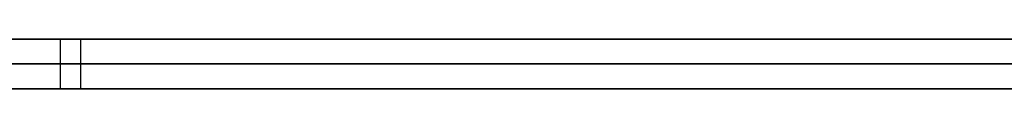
# Model space of a CAD drawing. Extents: x -3.09 to 3.09, y -0.36 to 1.94.
# Tile 62 of 168: x -1.424787 to -1.416901, y 1.8416 to 1.842. Entities that reach past the tile are written whole.
import ezdxf

# ---------------------------------------------------------------- set-up
doc = ezdxf.new("R2010")
doc.units = 0
doc.layers.get('0').update_dxf_attribs({"linetype": 'CONTINUOUS'})

# ---------------------------------------------------------------- blocks, each defined once
blk = doc.blocks.new('*U1')
at = {"extrusion": (0, 1, 0)}
for p, q in [((-3.01875, 1.842, 0.83), (3.01875, 1.842, 0.83)), ((3.01875, 1.842, -0.83), (-3.01875, 1.842, -0.83)), ((-2.92375, 1.842, -0.815), (2.92375, 1.842, -0.815)), ((2.92375, 1.842, 0.815), (-2.92375, 1.842, 0.815)), ((2.92375, 1.842, -0.7525), (-2.92375, 1.842, -0.7525)), ((-2.92375, 1.842, 0.7525), (2.92375, 1.842, 0.7525)), ((-2.45875, 1.842, -0.25), (-0.01875, 1.842, -0.25)), ((-0.01875, 1.842, 0.25), (-2.45875, 1.842, 0.25)), ((-2.45875, 1.8418, 0.25), (-0.01875, 1.8418, 0.25)), ((-0.01875, 1.8418, -0.25), (-2.45875, 1.8418, -0.25)), ((2.92375, 1.8416, -0.815), (-2.92375, 1.8416, -0.815)), ((-2.92375, 1.8416, 0.815), (2.92375, 1.8416, 0.815)), ((2.92375, 1.8416, -0.7525), (-2.92375, 1.8416, -0.7525)), ((-2.92375, 1.8416, 0.7525), (2.92375, 1.8416, 0.7525))]:
    blk.add_line(p, q, dxfattribs=at)
at = {"extrusion": (0, 0, -1)}
for p, q in [((-3.01875, 1.842, 0.83), (3.01875, 1.842, 0.83)), ((2.92375, 1.842, -0.7525), (-2.92375, 1.842, -0.7525)), ((2.92375, 1.842, 0.815), (-2.92375, 1.842, 0.815)), ((-0.01875, 1.842, 0.25), (-2.45875, 1.842, 0.25)), ((-2.45875, 1.8418, 0.25), (-0.01875, 1.8418, 0.25)), ((2.92375, 1.8416, -0.7525), (-2.92375, 1.8416, -0.7525)), ((-2.92375, 1.8416, 0.815), (2.92375, 1.8416, 0.815))]:
    blk.add_line(p, q, dxfattribs=at)
for p, q in [((3.01875, 1.842, -0.83), (-3.01875, 1.842, -0.83)), ((-2.92375, 1.842, 0.7525), (2.92375, 1.842, 0.7525)), ((-2.92375, 1.842, -0.815), (2.92375, 1.842, -0.815)), ((-2.45875, 1.842, -0.25), (-0.01875, 1.842, -0.25)), ((-1.4244618, 1.842, 0.420775), (-1.4244618, 1.8416, 0.420775)), ((-1.4244618, 1.842, 0.420775), (-1.4244618, 1.8416, 0.420775)), ((-1.4242985, 1.842, 0.4092648), (-1.4242985, 1.8416, 0.4092648)), ((-1.4242985, 1.842, 0.4092648), (-1.4242985, 1.8416, 0.4092648)), ((-0.01875, 1.8418, -0.25), (-2.45875, 1.8418, -0.25)), ((-2.92375, 1.8416, 0.7525), (2.92375, 1.8416, 0.7525)), ((2.92375, 1.8416, -0.815), (-2.92375, 1.8416, -0.815))]:
    blk.add_line(p, q)
for points in [[(-1.42498, 1.842, 0.409268), (-1.42464, 1.842, 0.409266), (-1.4243, 1.842, 0.409265)], [(-1.42498, 1.842, 0.409268), (-1.42464, 1.842, 0.409266), (-1.4243, 1.842, 0.409265)], [(-1.42446, 1.842, 0.420775), (-1.42469, 1.842, 0.420776), (-1.42491, 1.842, 0.420777)], [(-1.42446, 1.842, 0.420775), (-1.42469, 1.842, 0.420776), (-1.42491, 1.842, 0.420777)], [(-1.41683, 1.842, 0.468627), (-1.41694, 1.842, 0.468603), (-1.41705, 1.842, 0.46858), (-1.41717, 1.842, 0.468556), (-1.41728, 1.842, 0.468533), (-1.4174, 1.842, 0.468509), (-1.41751, 1.842, 0.468486), (-1.41762, 1.842, 0.468463), (-1.41774, 1.842, 0.46844), (-1.41785, 1.842, 0.468417), (-1.41797, 1.842, 0.468394), (-1.41808, 1.842, 0.468372), (-1.4182, 1.842, 0.468349), (-1.41831, 1.842, 0.468326), (-1.41843, 1.842, 0.468304), (-1.41854, 1.842, 0.468282), (-1.41866, 1.842, 0.468259), (-1.41877, 1.842, 0.468237), (-1.41889, 1.842, 0.468215), (-1.41901, 1.842, 0.468193), (-1.41912, 1.842, 0.468171), (-1.41924, 1.842, 0.468149), (-1.41936, 1.842, 0.468127), (-1.41948, 1.842, 0.468106), (-1.41959, 1.842, 0.468084), (-1.41971, 1.842, 0.468063), (-1.41983, 1.842, 0.468041), (-1.41995, 1.842, 0.46802), (-1.42007, 1.842, 0.467999), (-1.42018, 1.842, 0.467978), (-1.4203, 1.842, 0.467957), (-1.42042, 1.842, 0.467936), (-1.42054, 1.842, 0.467915), (-1.42066, 1.842, 0.467894), (-1.42078, 1.842, 0.467873), (-1.4209, 1.842, 0.467853), (-1.42102, 1.842, 0.467832), (-1.42114, 1.842, 0.467812), (-1.42126, 1.842, 0.467791), (-1.42138, 1.842, 0.467771), (-1.4215, 1.842, 0.467751), (-1.42162, 1.842, 0.467731), (-1.42174, 1.842, 0.467711), (-1.42187, 1.842, 0.467691), (-1.42199, 1.842, 0.467671), (-1.42211, 1.842, 0.467652), (-1.42223, 1.842, 0.467632), (-1.42235, 1.842, 0.467612), (-1.42248, 1.842, 0.467593), (-1.4226, 1.842, 0.467574), (-1.42272, 1.842, 0.467554), (-1.42285, 1.842, 0.467535), (-1.42297, 1.842, 0.467516), (-1.42309, 1.842, 0.467497), (-1.42322, 1.842, 0.467478), (-1.42334, 1.842, 0.46746), (-1.42346, 1.842, 0.467441), (-1.42359, 1.842, 0.467422), (-1.42371, 1.842, 0.467403), (-1.42384, 1.842, 0.467383), (-1.42396, 1.842, 0.467364), (-1.42409, 1.842, 0.467345), (-1.42421, 1.842, 0.467325), (-1.42434, 1.842, 0.467306), (-1.42446, 1.842, 0.467286), (-1.42459, 1.842, 0.467267), (-1.42471, 1.842, 0.467247), (-1.42484, 1.842, 0.467227)], [(-1.41683, 1.842, 0.468627), (-1.41694, 1.842, 0.468603), (-1.41705, 1.842, 0.46858), (-1.41717, 1.842, 0.468556), (-1.41728, 1.842, 0.468533), (-1.4174, 1.842, 0.468509), (-1.41751, 1.842, 0.468486), (-1.41762, 1.842, 0.468463), (-1.41774, 1.842, 0.46844), (-1.41785, 1.842, 0.468417), (-1.41797, 1.842, 0.468394), (-1.41808, 1.842, 0.468372), (-1.4182, 1.842, 0.468349), (-1.41831, 1.842, 0.468326), (-1.41843, 1.842, 0.468304), (-1.41854, 1.842, 0.468282), (-1.41866, 1.842, 0.468259), (-1.41877, 1.842, 0.468237), (-1.41889, 1.842, 0.468215), (-1.41901, 1.842, 0.468193), (-1.41912, 1.842, 0.468171), (-1.41924, 1.842, 0.468149), (-1.41936, 1.842, 0.468127), (-1.41948, 1.842, 0.468106), (-1.41959, 1.842, 0.468084), (-1.41971, 1.842, 0.468063), (-1.41983, 1.842, 0.468041), (-1.41995, 1.842, 0.46802), (-1.42007, 1.842, 0.467999), (-1.42018, 1.842, 0.467978), (-1.4203, 1.842, 0.467957), (-1.42042, 1.842, 0.467936), (-1.42054, 1.842, 0.467915), (-1.42066, 1.842, 0.467894), (-1.42078, 1.842, 0.467873), (-1.4209, 1.842, 0.467853), (-1.42102, 1.842, 0.467832), (-1.42114, 1.842, 0.467812), (-1.42126, 1.842, 0.467791), (-1.42138, 1.842, 0.467771), (-1.4215, 1.842, 0.467751), (-1.42162, 1.842, 0.467731), (-1.42174, 1.842, 0.467711), (-1.42187, 1.842, 0.467691), (-1.42199, 1.842, 0.467671), (-1.42211, 1.842, 0.467652), (-1.42223, 1.842, 0.467632), (-1.42235, 1.842, 0.467612), (-1.42248, 1.842, 0.467593), (-1.4226, 1.842, 0.467574), (-1.42272, 1.842, 0.467554), (-1.42285, 1.842, 0.467535), (-1.42297, 1.842, 0.467516), (-1.42309, 1.842, 0.467497), (-1.42322, 1.842, 0.467478), (-1.42334, 1.842, 0.46746), (-1.42346, 1.842, 0.467441), (-1.42359, 1.842, 0.467422), (-1.42371, 1.842, 0.467403), (-1.42384, 1.842, 0.467383), (-1.42396, 1.842, 0.467364), (-1.42409, 1.842, 0.467345), (-1.42421, 1.842, 0.467325), (-1.42434, 1.842, 0.467306), (-1.42446, 1.842, 0.467286), (-1.42459, 1.842, 0.467267), (-1.42471, 1.842, 0.467247), (-1.42484, 1.842, 0.467227)], [(-1.42481, 1.842, 0.453508), (-1.42466, 1.842, 0.453534), (-1.42451, 1.842, 0.453561), (-1.42436, 1.842, 0.453587), (-1.42421, 1.842, 0.453614), (-1.42406, 1.842, 0.453641), (-1.42391, 1.842, 0.453668), (-1.42375, 1.842, 0.453694), (-1.4236, 1.842, 0.453721), (-1.42345, 1.842, 0.453749), (-1.42329, 1.842, 0.453776), (-1.42313, 1.842, 0.453803), (-1.42298, 1.842, 0.45383), (-1.42282, 1.842, 0.453858), (-1.42266, 1.842, 0.453885), (-1.4225, 1.842, 0.453913), (-1.42234, 1.842, 0.45394), (-1.42218, 1.842, 0.453968), (-1.42202, 1.842, 0.453996), (-1.42185, 1.842, 0.454024), (-1.42169, 1.842, 0.454052), (-1.42153, 1.842, 0.45408), (-1.42136, 1.842, 0.454108), (-1.4212, 1.842, 0.454136), (-1.42103, 1.842, 0.454164), (-1.42087, 1.842, 0.454193), (-1.4207, 1.842, 0.454221), (-1.42054, 1.842, 0.454249), (-1.42037, 1.842, 0.454277), (-1.42021, 1.842, 0.454306), (-1.42005, 1.842, 0.454334), (-1.41989, 1.842, 0.454362), (-1.41973, 1.842, 0.45439), (-1.41957, 1.842, 0.454419), (-1.41941, 1.842, 0.454447), (-1.41925, 1.842, 0.454475), (-1.41909, 1.842, 0.454504), (-1.41893, 1.842, 0.454532), (-1.41877, 1.842, 0.45456), (-1.41861, 1.842, 0.454589), (-1.41846, 1.842, 0.454617), (-1.4183, 1.842, 0.454645), (-1.41814, 1.842, 0.454674), (-1.41799, 1.842, 0.454702), (-1.41783, 1.842, 0.454731), (-1.41768, 1.842, 0.454759), (-1.41752, 1.842, 0.454787), (-1.41737, 1.842, 0.454816), (-1.41722, 1.842, 0.454844), (-1.41707, 1.842, 0.454873), (-1.41691, 1.842, 0.454901), (-1.41676, 1.842, 0.45493)], [(-1.42481, 1.842, 0.453508), (-1.42466, 1.842, 0.453534), (-1.42451, 1.842, 0.453561), (-1.42436, 1.842, 0.453587), (-1.42421, 1.842, 0.453614), (-1.42406, 1.842, 0.453641), (-1.42391, 1.842, 0.453668), (-1.42375, 1.842, 0.453694), (-1.4236, 1.842, 0.453721), (-1.42345, 1.842, 0.453749), (-1.42329, 1.842, 0.453776), (-1.42313, 1.842, 0.453803), (-1.42298, 1.842, 0.45383), (-1.42282, 1.842, 0.453858), (-1.42266, 1.842, 0.453885), (-1.4225, 1.842, 0.453913), (-1.42234, 1.842, 0.45394), (-1.42218, 1.842, 0.453968), (-1.42202, 1.842, 0.453996), (-1.42185, 1.842, 0.454024), (-1.42169, 1.842, 0.454052), (-1.42153, 1.842, 0.45408), (-1.42136, 1.842, 0.454108), (-1.4212, 1.842, 0.454136), (-1.42103, 1.842, 0.454164), (-1.42087, 1.842, 0.454193), (-1.4207, 1.842, 0.454221), (-1.42054, 1.842, 0.454249), (-1.42037, 1.842, 0.454277), (-1.42021, 1.842, 0.454306), (-1.42005, 1.842, 0.454334), (-1.41989, 1.842, 0.454362), (-1.41973, 1.842, 0.45439), (-1.41957, 1.842, 0.454419), (-1.41941, 1.842, 0.454447), (-1.41925, 1.842, 0.454475), (-1.41909, 1.842, 0.454504), (-1.41893, 1.842, 0.454532), (-1.41877, 1.842, 0.45456), (-1.41861, 1.842, 0.454589), (-1.41846, 1.842, 0.454617), (-1.4183, 1.842, 0.454645), (-1.41814, 1.842, 0.454674), (-1.41799, 1.842, 0.454702), (-1.41783, 1.842, 0.454731), (-1.41768, 1.842, 0.454759), (-1.41752, 1.842, 0.454787), (-1.41737, 1.842, 0.454816), (-1.41722, 1.842, 0.454844), (-1.41707, 1.842, 0.454873), (-1.41691, 1.842, 0.454901), (-1.41676, 1.842, 0.45493)], [(-1.4168, 1.842, 0.512345), (-1.41699, 1.842, 0.512368), (-1.41717, 1.842, 0.512391), (-1.41735, 1.842, 0.512413), (-1.41754, 1.842, 0.512434), (-1.41772, 1.842, 0.512455), (-1.41791, 1.842, 0.512475), (-1.4181, 1.842, 0.512495), (-1.41828, 1.842, 0.512514), (-1.41847, 1.842, 0.512533), (-1.41866, 1.842, 0.512551), (-1.41885, 1.842, 0.512569), (-1.41904, 1.842, 0.512586), (-1.41923, 1.842, 0.512603), (-1.41942, 1.842, 0.512619), (-1.41961, 1.842, 0.512635), (-1.4198, 1.842, 0.51265), (-1.42, 1.842, 0.512664), (-1.42019, 1.842, 0.512678), (-1.42038, 1.842, 0.512692), (-1.42058, 1.842, 0.512705), (-1.42077, 1.842, 0.512717), (-1.42097, 1.842, 0.512729), (-1.42117, 1.842, 0.51274), (-1.42136, 1.842, 0.512751), (-1.42156, 1.842, 0.512761), (-1.42176, 1.842, 0.512771), (-1.42196, 1.842, 0.51278), (-1.42216, 1.842, 0.512789), (-1.42236, 1.842, 0.512797), (-1.42256, 1.842, 0.512805), (-1.42276, 1.842, 0.512812), (-1.42296, 1.842, 0.512819), (-1.42317, 1.842, 0.512825), (-1.42337, 1.842, 0.51283), (-1.42357, 1.842, 0.512835), (-1.42378, 1.842, 0.51284), (-1.42398, 1.842, 0.512844), (-1.42419, 1.842, 0.512847), (-1.4244, 1.842, 0.51285), (-1.42461, 1.842, 0.512852), (-1.42481, 1.842, 0.512854)], [(-1.4168, 1.842, 0.512345), (-1.41699, 1.842, 0.512368), (-1.41717, 1.842, 0.512391), (-1.41735, 1.842, 0.512413), (-1.41754, 1.842, 0.512434), (-1.41772, 1.842, 0.512455), (-1.41791, 1.842, 0.512475), (-1.4181, 1.842, 0.512495), (-1.41828, 1.842, 0.512514), (-1.41847, 1.842, 0.512533), (-1.41866, 1.842, 0.512551), (-1.41885, 1.842, 0.512569), (-1.41904, 1.842, 0.512586), (-1.41923, 1.842, 0.512603), (-1.41942, 1.842, 0.512619), (-1.41961, 1.842, 0.512635), (-1.4198, 1.842, 0.51265), (-1.42, 1.842, 0.512664), (-1.42019, 1.842, 0.512678), (-1.42038, 1.842, 0.512692), (-1.42058, 1.842, 0.512705), (-1.42077, 1.842, 0.512717), (-1.42097, 1.842, 0.512729), (-1.42117, 1.842, 0.51274), (-1.42136, 1.842, 0.512751), (-1.42156, 1.842, 0.512761), (-1.42176, 1.842, 0.512771), (-1.42196, 1.842, 0.51278), (-1.42216, 1.842, 0.512789), (-1.42236, 1.842, 0.512797), (-1.42256, 1.842, 0.512805), (-1.42276, 1.842, 0.512812), (-1.42296, 1.842, 0.512819), (-1.42317, 1.842, 0.512825), (-1.42337, 1.842, 0.51283), (-1.42357, 1.842, 0.512835), (-1.42378, 1.842, 0.51284), (-1.42398, 1.842, 0.512844), (-1.42419, 1.842, 0.512847), (-1.4244, 1.842, 0.51285), (-1.42461, 1.842, 0.512852), (-1.42481, 1.842, 0.512854)], [(-1.42502, 1.842, 0.501346), (-1.42476, 1.842, 0.501344), (-1.42451, 1.842, 0.501342), (-1.42426, 1.842, 0.501338), (-1.424, 1.842, 0.501334), (-1.42375, 1.842, 0.501328), (-1.4235, 1.842, 0.501322), (-1.42325, 1.842, 0.501314), (-1.423, 1.842, 0.501306), (-1.42276, 1.842, 0.501296), (-1.42251, 1.842, 0.501285), (-1.42227, 1.842, 0.501274), (-1.42202, 1.842, 0.501261), (-1.42178, 1.842, 0.501247), (-1.42154, 1.842, 0.501233), (-1.4213, 1.842, 0.501217), (-1.42106, 1.842, 0.5012), (-1.42082, 1.842, 0.501183), (-1.42059, 1.842, 0.501164), (-1.42035, 1.842, 0.501144), (-1.42012, 1.842, 0.501123), (-1.41989, 1.842, 0.501102), (-1.41966, 1.842, 0.501079), (-1.41943, 1.842, 0.501055), (-1.4192, 1.842, 0.50103), (-1.41897, 1.842, 0.501005), (-1.41874, 1.842, 0.500978), (-1.41852, 1.842, 0.50095), (-1.41829, 1.842, 0.500921), (-1.41807, 1.842, 0.500891), (-1.41785, 1.842, 0.50086), (-1.41763, 1.842, 0.500829), (-1.41741, 1.842, 0.500796), (-1.41719, 1.842, 0.500762), (-1.41697, 1.842, 0.500727), (-1.41676, 1.842, 0.500691)], [(-1.42502, 1.842, 0.501346), (-1.42476, 1.842, 0.501344), (-1.42451, 1.842, 0.501342), (-1.42426, 1.842, 0.501338), (-1.424, 1.842, 0.501334), (-1.42375, 1.842, 0.501328), (-1.4235, 1.842, 0.501322), (-1.42325, 1.842, 0.501314), (-1.423, 1.842, 0.501306), (-1.42276, 1.842, 0.501296), (-1.42251, 1.842, 0.501285), (-1.42227, 1.842, 0.501274), (-1.42202, 1.842, 0.501261), (-1.42178, 1.842, 0.501247), (-1.42154, 1.842, 0.501233), (-1.4213, 1.842, 0.501217), (-1.42106, 1.842, 0.5012), (-1.42082, 1.842, 0.501183), (-1.42059, 1.842, 0.501164), (-1.42035, 1.842, 0.501144), (-1.42012, 1.842, 0.501123), (-1.41989, 1.842, 0.501102), (-1.41966, 1.842, 0.501079), (-1.41943, 1.842, 0.501055), (-1.4192, 1.842, 0.50103), (-1.41897, 1.842, 0.501005), (-1.41874, 1.842, 0.500978), (-1.41852, 1.842, 0.50095), (-1.41829, 1.842, 0.500921), (-1.41807, 1.842, 0.500891), (-1.41785, 1.842, 0.50086), (-1.41763, 1.842, 0.500829), (-1.41741, 1.842, 0.500796), (-1.41719, 1.842, 0.500762), (-1.41697, 1.842, 0.500727), (-1.41676, 1.842, 0.500691)], [(-1.41674, 1.842, 0.421279), (-1.41694, 1.842, 0.421253), (-1.41715, 1.842, 0.421227), (-1.41735, 1.842, 0.421203), (-1.41755, 1.842, 0.421179), (-1.41775, 1.842, 0.421155), (-1.41795, 1.842, 0.421133), (-1.41815, 1.842, 0.421111), (-1.41836, 1.842, 0.421089), (-1.41856, 1.842, 0.421069), (-1.41876, 1.842, 0.421049), (-1.41896, 1.842, 0.42103), (-1.41916, 1.842, 0.421011), (-1.41937, 1.842, 0.420993), (-1.41957, 1.842, 0.420976), (-1.41977, 1.842, 0.42096), (-1.41997, 1.842, 0.420944), (-1.42018, 1.842, 0.420929), (-1.42038, 1.842, 0.420915), (-1.42058, 1.842, 0.420901), (-1.42079, 1.842, 0.420888), (-1.42099, 1.842, 0.420876), (-1.42119, 1.842, 0.420864), (-1.4214, 1.842, 0.420854), (-1.4216, 1.842, 0.420843), (-1.4218, 1.842, 0.420834), (-1.42201, 1.842, 0.420825), (-1.42221, 1.842, 0.420817), (-1.42242, 1.842, 0.42081), (-1.42262, 1.842, 0.420803), (-1.42282, 1.842, 0.420797), (-1.42303, 1.842, 0.420792), (-1.42323, 1.842, 0.420788), (-1.42344, 1.842, 0.420784), (-1.42364, 1.842, 0.420781), (-1.42385, 1.842, 0.420778), (-1.42405, 1.842, 0.420776), (-1.42426, 1.842, 0.420775), (-1.42446, 1.842, 0.420775)], [(-1.41674, 1.842, 0.421279), (-1.41694, 1.842, 0.421253), (-1.41715, 1.842, 0.421227), (-1.41735, 1.842, 0.421203), (-1.41755, 1.842, 0.421179), (-1.41775, 1.842, 0.421155), (-1.41795, 1.842, 0.421133), (-1.41815, 1.842, 0.421111), (-1.41836, 1.842, 0.421089), (-1.41856, 1.842, 0.421069), (-1.41876, 1.842, 0.421049), (-1.41896, 1.842, 0.42103), (-1.41916, 1.842, 0.421011), (-1.41937, 1.842, 0.420993), (-1.41957, 1.842, 0.420976), (-1.41977, 1.842, 0.42096), (-1.41997, 1.842, 0.420944), (-1.42018, 1.842, 0.420929), (-1.42038, 1.842, 0.420915), (-1.42058, 1.842, 0.420901), (-1.42079, 1.842, 0.420888), (-1.42099, 1.842, 0.420876), (-1.42119, 1.842, 0.420864), (-1.4214, 1.842, 0.420854), (-1.4216, 1.842, 0.420843), (-1.4218, 1.842, 0.420834), (-1.42201, 1.842, 0.420825), (-1.42221, 1.842, 0.420817), (-1.42242, 1.842, 0.42081), (-1.42262, 1.842, 0.420803), (-1.42282, 1.842, 0.420797), (-1.42303, 1.842, 0.420792), (-1.42323, 1.842, 0.420788), (-1.42344, 1.842, 0.420784), (-1.42364, 1.842, 0.420781), (-1.42385, 1.842, 0.420778), (-1.42405, 1.842, 0.420776), (-1.42426, 1.842, 0.420775), (-1.42446, 1.842, 0.420775)], [(-1.4243, 1.842, 0.409265), (-1.42408, 1.842, 0.409265), (-1.42386, 1.842, 0.409266), (-1.42364, 1.842, 0.409267), (-1.42342, 1.842, 0.409268), (-1.4232, 1.842, 0.40927), (-1.42298, 1.842, 0.409273), (-1.42276, 1.842, 0.409276), (-1.42255, 1.842, 0.409279), (-1.42233, 1.842, 0.409283), (-1.42211, 1.842, 0.409287), (-1.4219, 1.842, 0.409291), (-1.42168, 1.842, 0.409296), (-1.42146, 1.842, 0.409302), (-1.42125, 1.842, 0.409308), (-1.42103, 1.842, 0.409314), (-1.42082, 1.842, 0.409321), (-1.4206, 1.842, 0.409328), (-1.42039, 1.842, 0.409336), (-1.42018, 1.842, 0.409344), (-1.41996, 1.842, 0.409353), (-1.41975, 1.842, 0.409362), (-1.41954, 1.842, 0.409371), (-1.41933, 1.842, 0.409381), (-1.41911, 1.842, 0.409391), (-1.4189, 1.842, 0.409402), (-1.41869, 1.842, 0.409413), (-1.41848, 1.842, 0.409425), (-1.41827, 1.842, 0.409437), (-1.41806, 1.842, 0.409449), (-1.41785, 1.842, 0.409462), (-1.41764, 1.842, 0.409476), (-1.41743, 1.842, 0.409489), (-1.41723, 1.842, 0.409504), (-1.41702, 1.842, 0.409518), (-1.41681, 1.842, 0.409533)], [(-1.4243, 1.842, 0.409265), (-1.42408, 1.842, 0.409265), (-1.42386, 1.842, 0.409266), (-1.42364, 1.842, 0.409267), (-1.42342, 1.842, 0.409268), (-1.4232, 1.842, 0.40927), (-1.42298, 1.842, 0.409273), (-1.42276, 1.842, 0.409276), (-1.42255, 1.842, 0.409279), (-1.42233, 1.842, 0.409283), (-1.42211, 1.842, 0.409287), (-1.4219, 1.842, 0.409291), (-1.42168, 1.842, 0.409296), (-1.42146, 1.842, 0.409302), (-1.42125, 1.842, 0.409308), (-1.42103, 1.842, 0.409314), (-1.42082, 1.842, 0.409321), (-1.4206, 1.842, 0.409328), (-1.42039, 1.842, 0.409336), (-1.42018, 1.842, 0.409344), (-1.41996, 1.842, 0.409353), (-1.41975, 1.842, 0.409362), (-1.41954, 1.842, 0.409371), (-1.41933, 1.842, 0.409381), (-1.41911, 1.842, 0.409391), (-1.4189, 1.842, 0.409402), (-1.41869, 1.842, 0.409413), (-1.41848, 1.842, 0.409425), (-1.41827, 1.842, 0.409437), (-1.41806, 1.842, 0.409449), (-1.41785, 1.842, 0.409462), (-1.41764, 1.842, 0.409476), (-1.41743, 1.842, 0.409489), (-1.41723, 1.842, 0.409504), (-1.41702, 1.842, 0.409518), (-1.41681, 1.842, 0.409533)], [(-1.4243, 1.8416, 0.409265), (-1.42481, 1.8416, 0.409267), (-1.42533, 1.8416, 0.409273), (-1.42584, 1.8416, 0.409283), (-1.42634, 1.8416, 0.409297), (-1.42685, 1.8416, 0.409315), (-1.42735, 1.8416, 0.409337), (-1.42785, 1.8416, 0.409363), (-1.42834, 1.8416, 0.409392), (-1.42883, 1.8416, 0.409426), (-1.42932, 1.8416, 0.409464), (-1.42981, 1.8416, 0.409506), (-1.43029, 1.8416, 0.409552), (-1.43077, 1.8416, 0.409602), (-1.43125, 1.8416, 0.409656), (-1.43173, 1.8416, 0.409714), (-1.4322, 1.8416, 0.409775), (-1.43267, 1.8416, 0.409841), (-1.43314, 1.8416, 0.409911)], [(-1.4243, 1.8416, 0.409265), (-1.42481, 1.8416, 0.409267), (-1.42533, 1.8416, 0.409273), (-1.42584, 1.8416, 0.409283), (-1.42634, 1.8416, 0.409297), (-1.42685, 1.8416, 0.409315), (-1.42735, 1.8416, 0.409337), (-1.42785, 1.8416, 0.409363), (-1.42834, 1.8416, 0.409392), (-1.42883, 1.8416, 0.409426), (-1.42932, 1.8416, 0.409464), (-1.42981, 1.8416, 0.409506), (-1.43029, 1.8416, 0.409552), (-1.43077, 1.8416, 0.409602), (-1.43125, 1.8416, 0.409656), (-1.43173, 1.8416, 0.409714), (-1.4322, 1.8416, 0.409775), (-1.43267, 1.8416, 0.409841), (-1.43314, 1.8416, 0.409911)], [(-1.4248, 1.8416, 0.420776), (-1.42446, 1.8416, 0.420775)], [(-1.4248, 1.8416, 0.420776), (-1.42446, 1.8416, 0.420775)], [(-1.42487, 1.8416, 0.467221), (-1.42468, 1.8416, 0.467251), (-1.4245, 1.8416, 0.467281), (-1.42431, 1.8416, 0.46731), (-1.42412, 1.8416, 0.46734), (-1.42393, 1.8416, 0.467369), (-1.42375, 1.8416, 0.467398), (-1.42356, 1.8416, 0.467426), (-1.42337, 1.8416, 0.467455), (-1.42318, 1.8416, 0.467483), (-1.423, 1.8416, 0.467512), (-1.42281, 1.8416, 0.46754), (-1.42263, 1.8416, 0.467569), (-1.42244, 1.8416, 0.467598), (-1.42226, 1.8416, 0.467628), (-1.42208, 1.8416, 0.467657), (-1.42189, 1.8416, 0.467687), (-1.42171, 1.8416, 0.467717), (-1.42153, 1.8416, 0.467747), (-1.42135, 1.8416, 0.467777), (-1.42117, 1.8416, 0.467808), (-1.42098, 1.8416, 0.467838), (-1.4208, 1.8416, 0.467869), (-1.42062, 1.8416, 0.4679), (-1.42044, 1.8416, 0.467932), (-1.42027, 1.8416, 0.467963), (-1.42009, 1.8416, 0.467995), (-1.41991, 1.8416, 0.468027), (-1.41973, 1.8416, 0.468059), (-1.41955, 1.8416, 0.468091), (-1.41938, 1.8416, 0.468124), (-1.4192, 1.8416, 0.468157), (-1.41903, 1.8416, 0.468189), (-1.41885, 1.8416, 0.468223), (-1.41868, 1.8416, 0.468256), (-1.4185, 1.8416, 0.468289), (-1.41833, 1.8416, 0.468323), (-1.41815, 1.8416, 0.468357), (-1.41798, 1.8416, 0.468391), (-1.41781, 1.8416, 0.468426), (-1.41764, 1.8416, 0.46846), (-1.41747, 1.8416, 0.468495), (-1.41729, 1.8416, 0.46853), (-1.41712, 1.8416, 0.468565), (-1.41695, 1.8416, 0.468601), (-1.41678, 1.8416, 0.468636)], [(-1.42487, 1.8416, 0.467221), (-1.42468, 1.8416, 0.467251), (-1.4245, 1.8416, 0.467281), (-1.42431, 1.8416, 0.46731), (-1.42412, 1.8416, 0.46734), (-1.42393, 1.8416, 0.467369), (-1.42375, 1.8416, 0.467398), (-1.42356, 1.8416, 0.467426), (-1.42337, 1.8416, 0.467455), (-1.42318, 1.8416, 0.467483), (-1.423, 1.8416, 0.467512), (-1.42281, 1.8416, 0.46754), (-1.42263, 1.8416, 0.467569), (-1.42244, 1.8416, 0.467598), (-1.42226, 1.8416, 0.467628), (-1.42208, 1.8416, 0.467657), (-1.42189, 1.8416, 0.467687), (-1.42171, 1.8416, 0.467717), (-1.42153, 1.8416, 0.467747), (-1.42135, 1.8416, 0.467777), (-1.42117, 1.8416, 0.467808), (-1.42098, 1.8416, 0.467838), (-1.4208, 1.8416, 0.467869), (-1.42062, 1.8416, 0.4679), (-1.42044, 1.8416, 0.467932), (-1.42027, 1.8416, 0.467963), (-1.42009, 1.8416, 0.467995), (-1.41991, 1.8416, 0.468027), (-1.41973, 1.8416, 0.468059), (-1.41955, 1.8416, 0.468091), (-1.41938, 1.8416, 0.468124), (-1.4192, 1.8416, 0.468157), (-1.41903, 1.8416, 0.468189), (-1.41885, 1.8416, 0.468223), (-1.41868, 1.8416, 0.468256), (-1.4185, 1.8416, 0.468289), (-1.41833, 1.8416, 0.468323), (-1.41815, 1.8416, 0.468357), (-1.41798, 1.8416, 0.468391), (-1.41781, 1.8416, 0.468426), (-1.41764, 1.8416, 0.46846), (-1.41747, 1.8416, 0.468495), (-1.41729, 1.8416, 0.46853), (-1.41712, 1.8416, 0.468565), (-1.41695, 1.8416, 0.468601), (-1.41678, 1.8416, 0.468636)], [(-1.41687, 1.8416, 0.45491), (-1.41709, 1.8416, 0.454867), (-1.41732, 1.8416, 0.454825), (-1.41755, 1.8416, 0.454782), (-1.41779, 1.8416, 0.454739), (-1.41802, 1.8416, 0.454697), (-1.41825, 1.8416, 0.454654), (-1.41849, 1.8416, 0.454611), (-1.41872, 1.8416, 0.454569), (-1.41896, 1.8416, 0.454526), (-1.4192, 1.8416, 0.454483), (-1.41944, 1.8416, 0.454441), (-1.41968, 1.8416, 0.454398), (-1.41992, 1.8416, 0.454356), (-1.42017, 1.8416, 0.454313), (-1.42041, 1.8416, 0.454271), (-1.42066, 1.8416, 0.454228), (-1.42091, 1.8416, 0.454186), (-1.42115, 1.8416, 0.454143), (-1.4214, 1.8416, 0.454101), (-1.42165, 1.8416, 0.454059), (-1.4219, 1.8416, 0.454016), (-1.42214, 1.8416, 0.453975), (-1.42238, 1.8416, 0.453933), (-1.42262, 1.8416, 0.453891), (-1.42286, 1.8416, 0.45385), (-1.4231, 1.8416, 0.453809), (-1.42333, 1.8416, 0.453768), (-1.42357, 1.8416, 0.453727), (-1.4238, 1.8416, 0.453687), (-1.42403, 1.8416, 0.453646), (-1.42426, 1.8416, 0.453606), (-1.42448, 1.8416, 0.453566), (-1.42471, 1.8416, 0.453526), (-1.42493, 1.8416, 0.453486)], [(-1.41687, 1.8416, 0.45491), (-1.41709, 1.8416, 0.454867), (-1.41732, 1.8416, 0.454825), (-1.41755, 1.8416, 0.454782), (-1.41779, 1.8416, 0.454739), (-1.41802, 1.8416, 0.454697), (-1.41825, 1.8416, 0.454654), (-1.41849, 1.8416, 0.454611), (-1.41872, 1.8416, 0.454569), (-1.41896, 1.8416, 0.454526), (-1.4192, 1.8416, 0.454483), (-1.41944, 1.8416, 0.454441), (-1.41968, 1.8416, 0.454398), (-1.41992, 1.8416, 0.454356), (-1.42017, 1.8416, 0.454313), (-1.42041, 1.8416, 0.454271), (-1.42066, 1.8416, 0.454228), (-1.42091, 1.8416, 0.454186), (-1.42115, 1.8416, 0.454143), (-1.4214, 1.8416, 0.454101), (-1.42165, 1.8416, 0.454059), (-1.4219, 1.8416, 0.454016), (-1.42214, 1.8416, 0.453975), (-1.42238, 1.8416, 0.453933), (-1.42262, 1.8416, 0.453891), (-1.42286, 1.8416, 0.45385), (-1.4231, 1.8416, 0.453809), (-1.42333, 1.8416, 0.453768), (-1.42357, 1.8416, 0.453727), (-1.4238, 1.8416, 0.453687), (-1.42403, 1.8416, 0.453646), (-1.42426, 1.8416, 0.453606), (-1.42448, 1.8416, 0.453566), (-1.42471, 1.8416, 0.453526), (-1.42493, 1.8416, 0.453486)], [(-1.42481, 1.8416, 0.512854), (-1.4245, 1.8416, 0.512851), (-1.42419, 1.8416, 0.512847), (-1.42388, 1.8416, 0.512842), (-1.42357, 1.8416, 0.512835), (-1.42326, 1.8416, 0.512827), (-1.42296, 1.8416, 0.512818), (-1.42265, 1.8416, 0.512808), (-1.42235, 1.8416, 0.512797), (-1.42205, 1.8416, 0.512784), (-1.42175, 1.8416, 0.512771), (-1.42145, 1.8416, 0.512756), (-1.42115, 1.8416, 0.51274), (-1.42086, 1.8416, 0.512722), (-1.42057, 1.8416, 0.512704), (-1.42027, 1.8416, 0.512684), (-1.41998, 1.8416, 0.512663), (-1.41969, 1.8416, 0.512641), (-1.4194, 1.8416, 0.512618), (-1.41912, 1.8416, 0.512593), (-1.41883, 1.8416, 0.512568), (-1.41855, 1.8416, 0.512541), (-1.41827, 1.8416, 0.512513), (-1.41798, 1.8416, 0.512483), (-1.4177, 1.8416, 0.512453), (-1.41743, 1.8416, 0.512421), (-1.41715, 1.8416, 0.512388), (-1.41687, 1.8416, 0.512354)], [(-1.42481, 1.8416, 0.512854), (-1.4245, 1.8416, 0.512851), (-1.42419, 1.8416, 0.512847), (-1.42388, 1.8416, 0.512842), (-1.42357, 1.8416, 0.512835), (-1.42326, 1.8416, 0.512827), (-1.42296, 1.8416, 0.512818), (-1.42265, 1.8416, 0.512808), (-1.42235, 1.8416, 0.512797), (-1.42205, 1.8416, 0.512784), (-1.42175, 1.8416, 0.512771), (-1.42145, 1.8416, 0.512756), (-1.42115, 1.8416, 0.51274), (-1.42086, 1.8416, 0.512722), (-1.42057, 1.8416, 0.512704), (-1.42027, 1.8416, 0.512684), (-1.41998, 1.8416, 0.512663), (-1.41969, 1.8416, 0.512641), (-1.4194, 1.8416, 0.512618), (-1.41912, 1.8416, 0.512593), (-1.41883, 1.8416, 0.512568), (-1.41855, 1.8416, 0.512541), (-1.41827, 1.8416, 0.512513), (-1.41798, 1.8416, 0.512483), (-1.4177, 1.8416, 0.512453), (-1.41743, 1.8416, 0.512421), (-1.41715, 1.8416, 0.512388), (-1.41687, 1.8416, 0.512354)], [(-1.41674, 1.8416, 0.500688), (-1.41706, 1.8416, 0.500741), (-1.41739, 1.8416, 0.500793), (-1.41772, 1.8416, 0.500842), (-1.41805, 1.8416, 0.500889), (-1.41839, 1.8416, 0.500934), (-1.41873, 1.8416, 0.500976), (-1.41907, 1.8416, 0.501016), (-1.41941, 1.8416, 0.501054), (-1.41976, 1.8416, 0.501089), (-1.42011, 1.8416, 0.501122), (-1.42046, 1.8416, 0.501153), (-1.42081, 1.8416, 0.501182), (-1.42117, 1.8416, 0.501208), (-1.42153, 1.8416, 0.501232), (-1.42189, 1.8416, 0.501254), (-1.42226, 1.8416, 0.501273), (-1.42263, 1.8416, 0.50129), (-1.423, 1.8416, 0.501305), (-1.42337, 1.8416, 0.501318), (-1.42375, 1.8416, 0.501328), (-1.42413, 1.8416, 0.501336), (-1.42451, 1.8416, 0.501342), (-1.42489, 1.8416, 0.501345)], [(-1.41674, 1.8416, 0.500688), (-1.41706, 1.8416, 0.500741), (-1.41739, 1.8416, 0.500793), (-1.41772, 1.8416, 0.500842), (-1.41805, 1.8416, 0.500889), (-1.41839, 1.8416, 0.500934), (-1.41873, 1.8416, 0.500976), (-1.41907, 1.8416, 0.501016), (-1.41941, 1.8416, 0.501054), (-1.41976, 1.8416, 0.501089), (-1.42011, 1.8416, 0.501122), (-1.42046, 1.8416, 0.501153), (-1.42081, 1.8416, 0.501182), (-1.42117, 1.8416, 0.501208), (-1.42153, 1.8416, 0.501232), (-1.42189, 1.8416, 0.501254), (-1.42226, 1.8416, 0.501273), (-1.42263, 1.8416, 0.50129), (-1.423, 1.8416, 0.501305), (-1.42337, 1.8416, 0.501318), (-1.42375, 1.8416, 0.501328), (-1.42413, 1.8416, 0.501336), (-1.42451, 1.8416, 0.501342), (-1.42489, 1.8416, 0.501345)], [(-1.42446, 1.8416, 0.420775), (-1.42415, 1.8416, 0.420776), (-1.42385, 1.8416, 0.420778), (-1.42354, 1.8416, 0.420782), (-1.42323, 1.8416, 0.420788), (-1.42292, 1.8416, 0.420795), (-1.42261, 1.8416, 0.420803), (-1.42231, 1.8416, 0.420814), (-1.422, 1.8416, 0.420826), (-1.42169, 1.8416, 0.420839), (-1.42139, 1.8416, 0.420854), (-1.42108, 1.8416, 0.420871), (-1.42078, 1.8416, 0.420889), (-1.42047, 1.8416, 0.420908), (-1.42017, 1.8416, 0.42093), (-1.41986, 1.8416, 0.420953), (-1.41956, 1.8416, 0.420977), (-1.41925, 1.8416, 0.421003), (-1.41895, 1.8416, 0.421031), (-1.41864, 1.8416, 0.42106), (-1.41834, 1.8416, 0.421091), (-1.41804, 1.8416, 0.421123), (-1.41773, 1.8416, 0.421157), (-1.41743, 1.8416, 0.421193), (-1.41713, 1.8416, 0.42123), (-1.41682, 1.8416, 0.421269)], [(-1.42446, 1.8416, 0.420775), (-1.42415, 1.8416, 0.420776), (-1.42385, 1.8416, 0.420778), (-1.42354, 1.8416, 0.420782), (-1.42323, 1.8416, 0.420788), (-1.42292, 1.8416, 0.420795), (-1.42261, 1.8416, 0.420803), (-1.42231, 1.8416, 0.420814), (-1.422, 1.8416, 0.420826), (-1.42169, 1.8416, 0.420839), (-1.42139, 1.8416, 0.420854), (-1.42108, 1.8416, 0.420871), (-1.42078, 1.8416, 0.420889), (-1.42047, 1.8416, 0.420908), (-1.42017, 1.8416, 0.42093), (-1.41986, 1.8416, 0.420953), (-1.41956, 1.8416, 0.420977), (-1.41925, 1.8416, 0.421003), (-1.41895, 1.8416, 0.421031), (-1.41864, 1.8416, 0.42106), (-1.41834, 1.8416, 0.421091), (-1.41804, 1.8416, 0.421123), (-1.41773, 1.8416, 0.421157), (-1.41743, 1.8416, 0.421193), (-1.41713, 1.8416, 0.42123), (-1.41682, 1.8416, 0.421269)], [(-1.41689, 1.8416, 0.409527), (-1.41721, 1.8416, 0.409505), (-1.41752, 1.8416, 0.409484), (-1.41784, 1.8416, 0.409463), (-1.41815, 1.8416, 0.409444), (-1.41847, 1.8416, 0.409426), (-1.41878, 1.8416, 0.409408), (-1.4191, 1.8416, 0.409392), (-1.41942, 1.8416, 0.409376), (-1.41974, 1.8416, 0.409362), (-1.42006, 1.8416, 0.409349), (-1.42038, 1.8416, 0.409336), (-1.4207, 1.8416, 0.409325), (-1.42102, 1.8416, 0.409314), (-1.42135, 1.8416, 0.409305), (-1.42167, 1.8416, 0.409297), (-1.422, 1.8416, 0.409289), (-1.42232, 1.8416, 0.409283), (-1.42265, 1.8416, 0.409277), (-1.42298, 1.8416, 0.409273), (-1.42331, 1.8416, 0.409269), (-1.42364, 1.8416, 0.409267), (-1.42397, 1.8416, 0.409265), (-1.4243, 1.8416, 0.409265)], [(-1.41689, 1.8416, 0.409527), (-1.41721, 1.8416, 0.409505), (-1.41752, 1.8416, 0.409484), (-1.41784, 1.8416, 0.409463), (-1.41815, 1.8416, 0.409444), (-1.41847, 1.8416, 0.409426), (-1.41878, 1.8416, 0.409408), (-1.4191, 1.8416, 0.409392), (-1.41942, 1.8416, 0.409376), (-1.41974, 1.8416, 0.409362), (-1.42006, 1.8416, 0.409349), (-1.42038, 1.8416, 0.409336), (-1.4207, 1.8416, 0.409325), (-1.42102, 1.8416, 0.409314), (-1.42135, 1.8416, 0.409305), (-1.42167, 1.8416, 0.409297), (-1.422, 1.8416, 0.409289), (-1.42232, 1.8416, 0.409283), (-1.42265, 1.8416, 0.409277), (-1.42298, 1.8416, 0.409273), (-1.42331, 1.8416, 0.409269), (-1.42364, 1.8416, 0.409267), (-1.42397, 1.8416, 0.409265), (-1.4243, 1.8416, 0.409265)]]:
    blk.add_polyline3d(points)

msp = doc.modelspace()

# ---------------------------------------------------------------- block references
msp.add_blockref('*U1', (0, 0))

doc.saveas('drawing.dxf')
